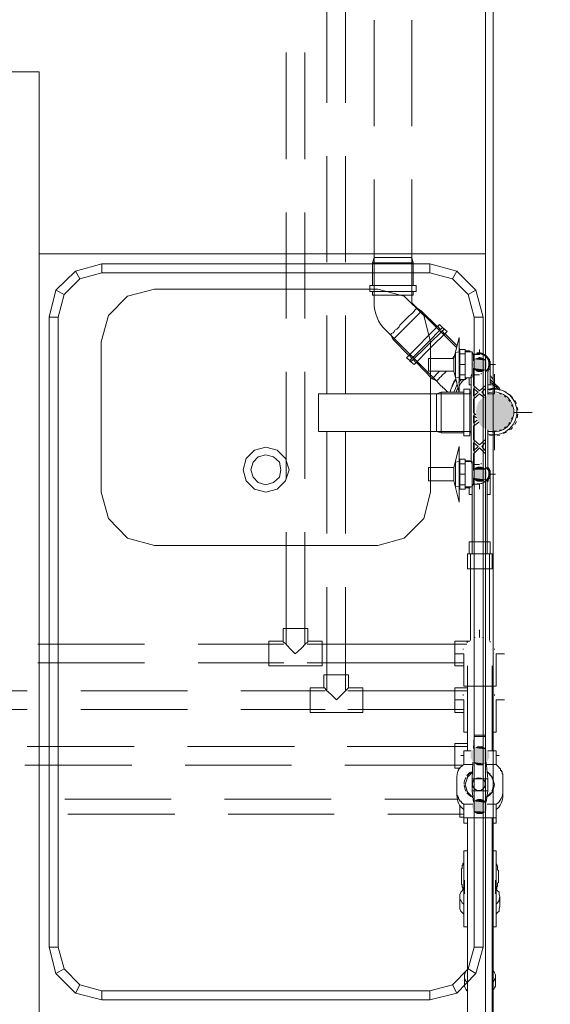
# Model space of a CAD drawing. Header units: millimetres. Extents: x 352 to 350573, y -22 to 37733.
# Tile 133 of 214: x 98326 to 99728, y 15594 to 18199. Entities that reach past the tile are written whole.
import ezdxf

# ---------------------------------------------------------------- set-up
doc = ezdxf.new("R2010")
doc.units = ezdxf.units.MM
for name, color, linetype, true_color in [('PDF$_83$-$Floor$Plan$-$В_Этаж$02_Сводный$A-DETL-MBND', 7, 'Continuous', 0xdd3700), ('PDF$_83$-$Floor$Plan$-$В_Этаж$02_Сводный$P-PIPE-CNTR', 150, 'Continuous', 0x007fff), ('PDF$_83$new_ifc_RVT-1-В_Этаж$02_Сводный$A-WALL', 7, 'Continuous', 0xdcdcdc), ('PDF$_83$new_ifc_RVT-1-В_Этаж$02_Сводный$I-FURN', 7, 'Continuous', 0xbababa)]:
    doc.layers.add(name, color=color, linetype=linetype, true_color=true_color)
doc.layers.add('PDF$_83$-$Floor$Plan$-$В_Этаж$02_Сводный$M-EQPM', color=2, linetype='Continuous')
doc.layers.add('PDF$_83$-$Floor$Plan$-$В_Этаж$02_Сводный$P-PIPE', color=3, linetype='Continuous')

msp = doc.modelspace()

# ---------------------------------------------------------------- linework, layer by layer
at = {"layer": 'PDF$_83$-$Floor$Plan$-$В_Этаж$02_Сводный$A-DETL-MBND', "color": 5, "lineweight": 0}
for points in [[(99137.1, 18261.7), (99137.1, 17979.3)], [(99186.8, 17979.3), (99186.8, 18261.7)], [(99137.1, 17838), (99137.1, 17557.5)], [(99186.8, 17557.5), (99186.8, 17838)], [(99137.1, 17416.3), (99137.1, 17209.4)], [(99186.8, 17209.4), (99186.8, 17416.3)], [(99137.1, 17110), (99137.1, 16839.5)], [(99186.8, 16839.5), (99186.8, 17110)], [(99137.1, 16698.2), (99137.1, 16425.7)], [(99186.8, 16425.7), (99186.8, 16698.2)], [(98345.4, 16423.7), (98063, 16423.7)], [(98769.1, 16423.7), (98486.7, 16423.7)], [(99133.1, 16423.7), (98910.3, 16423.7)], [(99194.8, 16431.7), (99192.8, 16429.7), (99188.8, 16425.7), (99176.9, 16413.8), (99163, 16399.9), (99149, 16413.8), (99135.1, 16425.7), (99133.1, 16429.7), (99131.1, 16431.7), (99129.2, 16431.7)], [(99507.1, 16423.7), (99192.8, 16423.7)], [(99509.1, 16431.7), (99475.3, 16431.7), (99475.3, 16399.9), (99475.3, 16366), (99499.1, 16366)], [(98063, 16374), (98345.4, 16374)], [(98486.7, 16374), (98769.1, 16374)], [(98910.3, 16374), (99133.1, 16374)], [(99192.8, 16374), (99499.1, 16374)]]:
    msp.add_lwpolyline(points, dxfattribs=at)
at = {"layer": 'PDF$_83$-$Floor$Plan$-$В_Этаж$02_Сводный$A-DETL-MBND', "lineweight": 0}
for points in [[(99262.4, 18198.1), (99262.4, 17917.6)], [(99361.9, 17917.6), (99361.9, 18198.1)], [(99262.4, 17776.4), (99262.4, 17569.5), (99264.4, 17569.5), (99262.4, 17569.5)], [(99353.9, 17569.5), (99357.9, 17569.5), (99359.9, 17569.5), (99361.9, 17569.5), (99361.9, 17776.4)], [(99264.4, 17569.5), (99266.4, 17569.5), (99270.4, 17569.5)], [(99266.4, 17569.5), (99270.4, 17569.5), (99274.4, 17569.5), (99280.3, 17569.5), (99284.3, 17569.5), (99294.3, 17569.5)], [(99280.3, 17569.5), (99274.4, 17569.5)], [(99284.3, 17569.5), (99294.3, 17569.5), (99298.2, 17569.5), (99326.1, 17569.5), (99332, 17569.5), (99340, 17569.5)], [(99326.1, 17569.5), (99298.2, 17569.5)], [(99332, 17569.5), (99340, 17569.5), (99344, 17569.5), (99349.9, 17569.5), (99353.9, 17569.5), (99357.9, 17569.5)], [(99349.9, 17569.5), (99344, 17569.5)], [(99361.9, 17569.5), (99359.9, 17569.5)], [(99365.9, 17495.9), (99365.9, 17555.6), (99361.9, 17569.5), (99361.9, 17450.1), (99363.9, 17448.1), (99375.8, 17436.2)], [(99258.4, 17555.6), (99365.9, 17555.6)], [(99258.4, 17480), (99258.4, 17470), (99365.9, 17470), (99365.9, 17480)], [(99312.2, 17352.7), (99387.7, 17428.3)], [(99363.9, 17422.3), (99367.9, 17428.3), (99363.9, 17422.3), (99359.9, 17420.3)], [(99369.8, 17430.2), (99373.8, 17434.2), (99369.8, 17430.2), (99367.9, 17428.3)], [(99373.8, 17434.2), (99373.8, 17434.2)], [(99479.2, 17332.8), (99375.8, 17436.2), (99375.8, 17434.2), (99375.8, 17436.2), (99387.7, 17428.3), (99429.5, 17386.5)], [(99330.1, 17390.5), (99340, 17400.4), (99349.9, 17410.3), (99330.1, 17390.5), (99328.1, 17386.5)], [(99353.9, 17414.3), (99359.9, 17420.3), (99353.9, 17414.3), (99349.9, 17410.3)], [(99314.1, 17372.6), (99318.1, 17378.5), (99314.1, 17372.6), (99312.2, 17370.6)], [(99322.1, 17380.5), (99328.1, 17386.5), (99322.1, 17380.5), (99318.1, 17378.5)], [(99437.5, 17378.5), (99431.5, 17386.5)], [(99447.4, 17368.6), (99441.4, 17376.5)], [(99308.2, 17368.6), (99312.2, 17370.6), (99308.2, 17368.6), (99306.2, 17366.6)], [(99457.4, 17213.4), (99455.4, 17215.4), (99453.4, 17215.4), (99453.4, 17217.4), (99451.4, 17219.4), (99449.4, 17221.4), (99447.4, 17223.4), (99445.4, 17225.4), (99443.4, 17225.4), (99443.4, 17227.3), (99441.4, 17229.3), (99439.5, 17229.3), (99427.5, 17243.3), (99306.2, 17364.6), (99306.2, 17366.6), (99306.2, 17364.6)], [(99481.2, 17336.8), (99449.4, 17368.6)], [(99489.2, 17326.8), (99487.2, 17330.8)], [(99487.2, 17324.8), (99489.2, 17322.8), (99487.2, 17322.8)], [(99355.9, 17310.9), (99361.9, 17302.9)], [(99365.9, 17300.9), (99371.8, 17293)], [(99473.3, 17308.9), (99469.3, 17302.9)], [(99373.8, 17293), (99415.6, 17249.2), (99427.5, 17243.3), (99429.5, 17245.2), (99433.5, 17249.2)], [(99435.5, 17269.1), (99415.6, 17249.2)], [(99427.5, 17243.3), (99429.5, 17245.2), (99433.5, 17249.2), (99435.5, 17251.2)], [(99429.5, 17245.2), (99429.5, 17245.2)], [(99439.5, 17255.2), (99435.5, 17251.2), (99439.5, 17255.2), (99443.4, 17259.2), (99449.4, 17265.1), (99453.4, 17269.1)], [(99443.4, 17259.2), (99449.4, 17265.1)], [(99453.4, 17269.1), (99453.4, 17269.1)], [(99453.4, 17269.1), (99453.4, 17269.1)], [(99576.7, 17221.4), (99566.8, 17219.4)], [(99590.6, 17221.4), (99568.8, 17241.3)], [(99594.6, 17219.4), (99586.7, 17221.4)], [(99612.5, 17213.4), (99604.6, 17217.4)], [(99628.4, 17199.5), (99620.5, 17207.5)], [(99638.4, 17183.6), (99634.4, 17191.5)], [(99642.4, 17165.7), (99640.4, 17173.6)], [(99640.4, 17145.8), (99642.4, 17155.7)], [(99620.5, 17114), (99624.5, 17116), (99628.4, 17119.9)], [(99634.4, 17127.9), (99638.4, 17135.8)], [(99566.8, 17100), (99576.7, 17098.1)], [(99586.7, 17098.1), (99594.6, 17100)], [(99604.6, 17104), (99612.5, 17108)]]:
    msp.add_lwpolyline(points, dxfattribs=at)
at = {"layer": 'PDF$_83$-$Floor$Plan$-$В_Этаж$02_Сводный$A-DETL-MBND', "color": 1, "lineweight": 0}
for points in [[(99029.7, 18112.5), (99029.7, 17830.1)], [(99079.4, 17830.1), (99079.4, 18112.5)], [(99029.7, 17688.8), (99029.7, 17408.4)], [(99079.4, 17408.4), (99079.4, 17688.8)], [(99029.7, 17267.1), (99029.7, 16984.7)], [(99079.4, 16984.7), (99079.4, 17267.1)], [(99029.7, 16843.4), (99029.7, 16549)], [(99079.4, 16549), (99079.4, 16843.4)], [(98655.7, 16547.1), (98373.3, 16547.1)], [(99023.7, 16547.1), (98797, 16547.1)], [(99087.4, 16555), (99087.4, 16553), (99085.4, 16551), (99081.4, 16549), (99069.5, 16535.1), (99053.6, 16521.2), (99039.6, 16535.1), (99027.7, 16549), (99023.7, 16551), (99021.7, 16553), (99021.7, 16555)], [(99507.1, 16547.1), (99085.4, 16547.1)], [(99515, 16555), (99475.3, 16555), (99475.3, 16521.2), (99475.3, 16489.4), (99499.1, 16489.4)], [(98373.3, 16497.3), (98655.7, 16497.3)], [(98797, 16497.3), (99023.7, 16497.3)], [(99085.4, 16497.3), (99499.1, 16497.3)]]:
    msp.add_lwpolyline(points, dxfattribs=at)
at = {"layer": 'PDF$_83$-$Floor$Plan$-$В_Этаж$02_Сводный$A-DETL-MBND', "lineweight": 0}
msp.add_lwpolyline([(99353.9, 17310.9), (99312.2, 17352.7), (99306.2, 17364.6), (99292.3, 17378.5, -0.205258), (99262.4, 17450.1), (99262.4, 17569.5), (99258.4, 17555.6), (99258.4, 17495.9)], format="xyb", dxfattribs=at)
for points in [[(99373.8, 17495.9), (99250.5, 17495.9), (99250.5, 17480), (99373.8, 17480)], [(99435.5, 17392.4), (99348, 17304.9), (99359.9, 17295), (99447.4, 17380.5)], [(99355.9, 17297), (99367.9, 17287), (99411.6, 17330.8), (99455.4, 17374.5), (99443.4, 17384.5), (99399.7, 17340.7)], [(99463.3, 17213.4), (99465.3, 17221.4), (99469.3, 17229.3), (99473.3, 17239.3), (99477.3, 17245.2), (99473.3, 17239.3), (99469.3, 17229.3), (99465.3, 17221.4)], [(99467.3, 17227.3), (99469.3, 17233.3), (99473.3, 17241.3), (99477.3, 17247.2), (99473.3, 17241.3), (99469.3, 17233.3)], [(99485.2, 17239.3), (99493.2, 17247.2)], [(99487.2, 17229.3), (99491.2, 17237.3), (99497.1, 17243.3), (99501.1, 17247.2), (99497.1, 17243.3), (99491.2, 17237.3)], [(99503.1, 17247.2), (99507.1, 17251.2)], [(99568.8, 17247.2), (99592.6, 17225.4)], [(99570.7, 17257.2), (99572.7, 17253.2), (99576.7, 17247.2), (99576.7, 17241.3), (99576.7, 17247.2), (99572.7, 17253.2)], [(99473.3, 17213.4), (99477.3, 17223.4), (99481.2, 17233.3), (99477.3, 17223.4)], [(99479.2, 17213.4), (99481.2, 17219.4), (99483.2, 17223.4), (99481.2, 17219.4)], [(99562.8, 17221.4), (99572.7, 17223.4), (99576.7, 17223.4), (99572.7, 17223.4), (99578.7, 17223.4), (99582.7, 17223.4), (99588.6, 17221.4), (99584.7, 17221.4), (99588.6, 17221.4), (99582.7, 17223.4), (99578.7, 17223.4), (99572.7, 17223.4)], [(99564.8, 17233.3), (99572.7, 17233.3), (99578.7, 17231.3), (99586.7, 17229.3), (99592.6, 17225.4), (99596.6, 17219.4), (99592.6, 17225.4), (99586.7, 17229.3), (99578.7, 17231.3), (99572.7, 17233.3)]]:
    msp.add_lwpolyline(points, close=True, dxfattribs=at)
at = {"layer": 'PDF$_83$-$Floor$Plan$-$В_Этаж$02_Сводный$A-DETL-MBND', "color": 1, "lineweight": 0}
msp.add_lwpolyline([(99085.4, 16489.4), (99125.2, 16489.4), (99125.2, 16555), (99087.4, 16555), (99087.4, 16588.8), (99021.7, 16588.8), (99021.7, 16555), (98983.9, 16555), (98983.9, 16489.4), (99023.7, 16489.4)], close=True, dxfattribs=at)
at = {"layer": 'PDF$_83$-$Floor$Plan$-$В_Этаж$02_Сводный$A-DETL-MBND', "color": 5, "lineweight": 0}
msp.add_lwpolyline([(99192.8, 16366), (99232.6, 16366), (99232.6, 16431.7), (99194.8, 16431.7), (99194.8, 16465.5), (99129.2, 16465.5), (99129.2, 16431.7), (99093.3, 16431.7), (99093.3, 16366), (99133.1, 16366)], close=True, dxfattribs=at)
at = {"layer": 'PDF$_83$-$Floor$Plan$-$В_Этаж$02_Сводный$A-DETL-MBND', "color": 150, "lineweight": 0, "true_color": 0x007fff}
for points in [[(99509.1, 16284.5), (99475.3, 16284.5), (99475.3, 16252.7), (99475.3, 16218.8), (99489.2, 16218.8)], [(98627.9, 16276.5), (98345.4, 16276.5)], [(99051.6, 16276.5), (98769.1, 16276.5)], [(99509.1, 16276.5), (99190.8, 16276.5)], [(98339.5, 16226.8), (98621.9, 16226.8)], [(98763.1, 16226.8), (99043.6, 16226.8)], [(99184.8, 16226.8), (99497.1, 16226.8)]]:
    msp.add_lwpolyline(points, dxfattribs=at)
at = {"layer": 'PDF$_83$-$Floor$Plan$-$В_Этаж$02_Сводный$A-DETL-MBND', "color": 220, "lineweight": 0, "true_color": 0xff00bf}
for points in [[(98725.4, 16137.3), (98444.9, 16137.3)], [(99149, 16137.3), (98866.6, 16137.3)], [(99481.2, 16137.3), (99290.3, 16137.3)], [(99489.2, 16121.4), (99489.2, 16117.4), (99489.2, 16089.5), (99499.1, 16089.5)], [(98452.8, 16097.5), (98735.3, 16097.5)], [(98876.5, 16097.5), (99157, 16097.5)], [(99298.2, 16097.5), (99499.1, 16097.5)]]:
    msp.add_lwpolyline(points, dxfattribs=at)
at = {"layer": 'PDF$_83$-$Floor$Plan$-$В_Этаж$02_Сводный$M-EQPM', "lineweight": 0}
for points in [[(99503.1, 17287), (99489.2, 17287), (99489.2, 17314.9), (99489.2, 17326.8), (99503.1, 17326.8), (99503.1, 17314.9), (99503.1, 17287), (99503.1, 17259.2), (99503.1, 17247.2), (99489.2, 17247.2), (99489.2, 17259.2), (99489.2, 17287)], [(99489.2, 17320.8), (99487.2, 17320.8), (99477.3, 17318.8), (99477.3, 17253.2), (99487.2, 17251.2), (99489.2, 17251.2)], [(99487.2, 17320.8), (99487.2, 17251.2)], [(99489.2, 17314.9), (99503.1, 17314.9)], [(99540.9, 17312.9), (99525, 17312.9), (99521, 17320.8), (99503.1, 17320.8)], [(99521, 17320.8), (99521, 17253.2), (99519, 17253.2), (99519, 17030.4), (99503.1, 17030.4)], [(99525, 17312.9), (99525, 17297)], [(99562.8, 17207.5), (99562.8, 17275.1), (99556.8, 17267.1), (99556.8, 17231.3), (99540.9, 17217.4), (99525, 17231.3), (99525, 17261.2), (99525, 17277.1)], [(99503.1, 17259.2), (99489.2, 17259.2)], [(99503.1, 17251.2), (99519, 17251.2)], [(99525, 17261.2), (99525, 17261.2)], [(99525, 17259.2), (99540.9, 17259.2)], [(99531, 17153.7), (99525, 17159.7), (99525, 17195.5), (99540.9, 17209.4), (99552.8, 17199.5)], [(99534.9, 17139.8), (99525, 17131.9), (99525, 17151.8), (99533, 17145.8)], [(99556.8, 17116), (99556.8, 17088.1), (99540.9, 17074.2), (99525, 17088.1), (99525, 17123.9), (99538.9, 17133.9)], [(99540.9, 17022.5), (99525, 17022.5), (99525, 17050.3), (99540.9, 17066.2), (99556.8, 17050.3), (99556.8, 17016.5), (99562.8, 17008.5), (99562.8, 17114)], [(99503.1, 16996.6), (99489.2, 16996.6), (99489.2, 17024.5), (99489.2, 17036.4), (99503.1, 17036.4), (99503.1, 17024.5), (99503.1, 16996.6), (99503.1, 16968.8), (99503.1, 16956.8), (99489.2, 16956.8), (99489.2, 16968.8), (99489.2, 16996.6)], [(99489.2, 17030.4), (99487.2, 17030.4), (99477.3, 17028.4), (99477.3, 16964.8), (99487.2, 16962.8), (99489.2, 16962.8)], [(99487.2, 17030.4), (99487.2, 16962.8)], [(99489.2, 17024.5), (99503.1, 17024.5)], [(99519, 17030.4), (99521, 17030.4), (99521, 16962.8)], [(99525, 17022.5), (99525, 17006.5)], [(99525, 17022.5), (99525, 17022.5)], [(99525, 16986.7), (99525, 16970.7)], [(99503.1, 16968.8), (99489.2, 16968.8)], [(99503.1, 16962.8), (99521, 16962.8), (99525, 16970.7), (99540.9, 16970.7)]]:
    msp.add_lwpolyline(points, dxfattribs=at)
for points in [[(99525, 17203.5), (99525, 17223.4), (99536.9, 17213.4)], [(99556.8, 17203.5), (99546.9, 17213.4), (99556.8, 17223.4)], [(99525, 17080.1), (99536.9, 17070.2), (99525, 17058.3)], [(99556.8, 17058.3), (99546.9, 17070.2), (99556.8, 17080.1)]]:
    msp.add_lwpolyline(points, close=True, dxfattribs=at)
for centre, radius, start, end in [((99539, 17288.7), 26.8, 73.3222, 76.6738), ((99539, 17288.7), 26.9, 43.325, 46.675), ((99539, 17288.7), 26.9, 13.7275, 17.0672), ((99539, 17288.7), 26.8, 325.7386, 331.9964), ((99539, 17288.7), 26.9, 337.7032, 341.1525), ((99539, 17288.7), 26.9, 344.9988, 350.3591), ((98736.5, 17566.8), 841.2, 338.2741, 338.8737), ((99539, 17288.7), 26.9, 282.2172, 284.2608), ((99539, 17288.7), 26.9, 283.7937, 285.3097), ((99539, 17288.7), 26.9, 292.3961, 294.438), ((98736.5, 16720.2), 841.2, 21.1263, 21.7259), ((99539, 16998.3), 26.9, 75.7392, 77.7828), ((99539, 16998.3), 26.9, 74.6903, 76.2063), ((99539, 16998.3), 26.9, 65.562, 67.6039), ((99539, 16998.3), 26.8, 28.0036, 34.2614), ((99539, 16998.3), 26.8, 343.3222, 346.6738), ((99539, 16998.3), 26.9, 12.2011, 15.001), ((99539, 16998.3), 26.8, 283.3262, 286.6778), ((99539, 16998.3), 26.9, 313.325, 316.675)]:
    msp.add_arc(centre, radius, start, end, dxfattribs=at)
at = {"layer": 'PDF$_83$-$Floor$Plan$-$В_Этаж$02_Сводный$P-PIPE', "color": 220, "lineweight": 0, "true_color": 0xff00bf}
for points in [[(99487.2, 17320.8), (99487.2, 17358.6), (99473.3, 17302.9), (99405.6, 17302.9), (99405.6, 17269.1), (99473.3, 17269.1), (99487.2, 17213.4), (99487.2, 17253.2)], [(99489.2, 17322.8), (99487.2, 17322.8)], [(99515, 17322.8), (99515, 17320.8), (99515, 17322.8), (99503.1, 17322.8)], [(99473.3, 17269.1), (99473.3, 17302.9)], [(99525, 17312.9), (99523, 17314.9)], [(99564.8, 17233.3), (99568.8, 17233.3), (99568.8, 17287), (99568.8, 17289), (99568.8, 17291), (99568.8, 17293), (99568.8, 17295), (99566.8, 17297), (99566.8, 17299), (99566.8, 17300.9), (99564.8, 17300.9), (99564.8, 17302.9), (99562.8, 17304.9), (99560.8, 17306.9), (99558.8, 17308.9), (99556.8, 17308.9), (99556.8, 17310.9), (99554.8, 17310.9), (99552.8, 17312.9), (99550.9, 17312.9), (99548.9, 17312.9), (99546.9, 17314.9), (99544.9, 17314.9), (99542.9, 17314.9), (99540.9, 17314.9), (99538.9, 17314.9), (99536.9, 17314.9), (99534.9, 17314.9), (99534.9, 17312.9), (99533, 17312.9)], [(99564.8, 17269.1), (99564.8, 17271.1)], [(99566.8, 17273.1), (99568.8, 17279.1)], [(99568.8, 17281.1), (99568.8, 17287)], [(99487.2, 17251.2), (99489.2, 17251.2)], [(99503.1, 17251.2), (99515, 17251.2)], [(99513.1, 17251.2), (99513.1, 17233.3), (99519, 17233.3)], [(99515, 17251.2), (99515, 17251.2)], [(99515, 17251.2), (99515, 17251.2)], [(99521, 16964.8), (99521, 16785.8)], [(99560.8, 16785.8), (99560.8, 16978.7)], [(99568.8, 16785.8), (99568.8, 16817.6), (99513.1, 16817.6), (99513.1, 16785.8)], [(99517, 16783.8), (99517, 16557)], [(99566.8, 16557), (99566.8, 16783.8)], [(99509.1, 16073.6), (99509.1, 16051.8)], [(99574.7, 16051.8), (99574.7, 16073.6)], [(99509.1, 16051.8), (99509.1, 16051.8)], [(99574.7, 16051.8), (99574.7, 16051.8)], [(99509.1, 16012), (99509.1, 16000)], [(99509.1, 16012), (99509.1, 16012)], [(99574.7, 16000), (99574.7, 16012)], [(99574.7, 16012), (99574.7, 16012)], [(99499.1, 15968.2), (99497.1, 15966.2), (99497.1, 15964.2), (99497.1, 15962.2), (99495.2, 15962.2), (99495.2, 15960.2), (99495.2, 15958.3), (99495.2, 15956.3), (99495.2, 15954.3), (99493.2, 15952.3), (99493.2, 15950.3), (99493.2, 15948.3), (99493.2, 15918.5), (99493.2, 15916.5), (99493.2, 15914.5), (99493.2, 15912.5), (99495.2, 15910.5), (99495.2, 15908.5), (99495.2, 15906.5), (99495.2, 15904.6), (99497.1, 15902.6), (99497.1, 15900.6), (99497.1, 15898.6), (99499.1, 15898.6)], [(99584.7, 15898.6), (99586.7, 15900.6), (99586.7, 15902.6), (99586.7, 15904.6), (99588.6, 15906.5), (99588.6, 15908.5), (99588.6, 15910.5), (99588.6, 15912.5), (99588.6, 15914.5), (99590.6, 15916.5), (99590.6, 15918.5), (99590.6, 15948.3), (99588.6, 15950.3), (99588.6, 15952.3), (99588.6, 15954.3), (99588.6, 15956.3), (99588.6, 15958.3), (99588.6, 15960.2), (99586.7, 15960.2), (99586.7, 15962.2), (99586.7, 15964.2), (99584.7, 15966.2), (99584.7, 15968.2)]]:
    msp.add_lwpolyline(points, dxfattribs=at)
for points in [[(99561.9, 17271.1, 0.622317), (99539, 17317.6, 0.071332), (99530.9, 17316.4)], [(99560.8, 17273.1, 0.610772), (99539, 17315.6, 0.037407), (99535, 17315.3)]]:
    msp.add_lwpolyline(points, format="xyb", dxfattribs=at)
at = {"layer": 'PDF$_83$-$Floor$Plan$-$В_Этаж$02_Сводный$P-PIPE', "lineweight": 0}
msp.add_lwpolyline([(99550.9, 17269.1), (99533, 17269.1), (99550.9, 17269.1)], dxfattribs=at)
msp.add_lwpolyline([(99550.9, 17269.1), (99533, 17269.1), (99550.9, 17269.1)], dxfattribs=at)
at = {"layer": 'PDF$_83$-$Floor$Plan$-$В_Этаж$02_Сводный$P-PIPE', "color": 22, "lineweight": 0, "true_color": 0xdd3700}
msp.add_lwpolyline([(99499.1, 17221.4), (99499.1, 17098.1), (99515, 17098.1), (99515, 17221.4)], close=True, dxfattribs=at)
for points in [[(99561.7, 17103.2, 0.500447), (99639.5, 17161.4, 0.500447), (99561.7, 17219.6)], [(99561.7, 17111.5, 0.514493), (99631.5, 17161.4, 0.514493), (99561.7, 17211.3)]]:
    msp.add_lwpolyline(points, format="xyb", dxfattribs=at)
for points in [[(99427.5, 17191.5), (99427.5, 17199.5), (99427.5, 17201.5), (99427.5, 17207.5), (99427.5, 17209.4), (99115.2, 17209.4), (99115.2, 17110), (99427.5, 17110), (99427.5, 17112), (99427.5, 17114), (99427.5, 17117.9)], [(99499.1, 17213.4), (99439.5, 17213.4), (99427.5, 17209.4), (99519, 17209.4)], [(99427.5, 17209.4), (99427.5, 17207.5), (99427.5, 17201.5)], [(99427.5, 17207.5), (99427.5, 17207.5)], [(99427.5, 17121.9), (99427.5, 17127.9), (99427.5, 17131.9), (99427.5, 17141.8), (99427.5, 17145.8), (99427.5, 17173.6), (99427.5, 17179.6), (99427.5, 17187.6), (99427.5, 17191.5), (99427.5, 17199.5)], [(99439.5, 17106), (99439.5, 17213.4)], [(99519, 17213.4), (99515, 17213.4)], [(99580.7, 17209.4), (99578.7, 17209.4), (99576.7, 17209.4), (99574.7, 17209.4), (99572.7, 17209.4), (99570.7, 17209.4), (99568.8, 17209.4), (99566.8, 17209.4), (99564.8, 17209.4), (99562.8, 17209.4)], [(99427.5, 17187.6), (99427.5, 17179.6)], [(99427.5, 17173.6), (99427.5, 17159.7), (99427.5, 17145.8)], [(99427.5, 17141.8), (99427.5, 17131.9)], [(99427.5, 17114), (99427.5, 17117.9), (99427.5, 17121.9), (99427.5, 17127.9)], [(99427.5, 17112), (99427.5, 17110)], [(99519, 17110), (99427.5, 17110), (99439.5, 17106), (99499.1, 17106)], [(99515, 17106), (99519, 17106)], [(99562.8, 17110), (99564.8, 17110), (99566.8, 17110), (99568.8, 17110), (99570.7, 17110), (99572.7, 17110), (99574.7, 17110), (99576.7, 17110), (99578.7, 17110), (99580.7, 17110)]]:
    msp.add_lwpolyline(points, dxfattribs=at)
at = {"layer": 'PDF$_83$-$Floor$Plan$-$В_Этаж$02_Сводный$P-PIPE', "color": 150, "lineweight": 0, "true_color": 0x007fff}
for points in [[(99487.2, 17030.4), (99487.2, 17070.2), (99473.3, 17014.5), (99405.6, 17014.5), (99405.6, 16978.7), (99473.3, 16978.7), (99487.2, 16923), (99487.2, 16962.8)], [(99473.3, 16978.7), (99473.3, 17014.5)], [(99489.2, 17032.4), (99487.2, 17032.4)], [(99515, 17032.4), (99515, 17030.4), (99515, 17032.4), (99503.1, 17032.4)], [(99560.8, 16942.9), (99568.8, 16942.9), (99568.8, 16996.6), (99568.8, 16998.6), (99568.8, 17000.6), (99568.8, 17002.6), (99568.8, 17004.6), (99568.8, 17006.5), (99566.8, 17006.5), (99566.8, 17008.5), (99566.8, 17010.5), (99564.8, 17010.5), (99564.8, 17012.5), (99564.8, 17014.5)], [(99568.8, 16988.6), (99566.8, 16984.7)], [(99568.8, 16996.6), (99568.8, 16990.6)], [(99487.2, 16960.8), (99489.2, 16960.8)], [(99503.1, 16960.8), (99515, 16960.8), (99515, 16962.8), (99515, 16960.8)], [(99513.1, 16962.8), (99513.1, 16942.9), (99521, 16942.9)], [(99523, 16968.8), (99525, 16970.7)], [(99564.8, 16982.7), (99562.8, 16976.7)], [(99493.2, 15948.3), (99493.2, 15950.3), (99493.2, 15952.3), (99495.2, 15954.3), (99495.2, 15956.3), (99495.2, 15958.3), (99495.2, 15960.2), (99495.2, 15962.2), (99497.1, 15962.2), (99497.1, 15964.2), (99497.1, 15966.2), (99499.1, 15968.2)], [(99584.7, 15968.2), (99584.7, 15966.2), (99586.7, 15964.2), (99586.7, 15962.2), (99586.7, 15960.2), (99588.6, 15960.2), (99588.6, 15958.3), (99588.6, 15956.3), (99588.6, 15954.3), (99588.6, 15952.3), (99588.6, 15950.3), (99590.6, 15948.3)], [(99499.1, 15898.6), (99497.1, 15898.6), (99497.1, 15900.6), (99497.1, 15902.6), (99495.2, 15904.6), (99495.2, 15906.5), (99495.2, 15908.5), (99495.2, 15910.5), (99493.2, 15912.5), (99493.2, 15914.5), (99493.2, 15916.5), (99493.2, 15918.5)], [(99590.6, 15918.5), (99590.6, 15916.5), (99588.6, 15914.5), (99588.6, 15912.5), (99588.6, 15910.5), (99588.6, 15908.5), (99588.6, 15906.5), (99586.7, 15904.6), (99586.7, 15902.6), (99586.7, 15900.6), (99584.7, 15898.6)], [(99509.1, 15769.3), (99509.1, 15602.2)], [(99509.1, 15769.3), (99509.1, 15769.3)], [(99574.7, 15602.2), (99574.7, 15769.3)], [(99574.7, 15769.3), (99574.7, 15769.3)], [(99507.1, 15683.8), (99505.1, 15681.8), (99503.1, 15677.8), (99501.1, 15671.8), (99501.1, 15667.8), (99501.1, 15646), (99501.1, 15642), (99503.1, 15638), (99505.1, 15634), (99507.1, 15630)], [(99509.1, 15705.6), (99509.1, 15673.8)], [(99574.7, 15673.8), (99574.7, 15705.6)], [(99574.7, 15630), (99578.7, 15634), (99580.7, 15638), (99582.7, 15642), (99582.7, 15646), (99582.7, 15667.8), (99582.7, 15671.8), (99580.7, 15677.8), (99578.7, 15681.8), (99574.7, 15683.8)], [(99501.1, 15667.8), (99501.1, 15663.9), (99503.1, 15659.9), (99505.1, 15655.9), (99509.1, 15651.9)], [(99574.7, 15651.9), (99578.7, 15655.9), (99580.7, 15659.9), (99582.7, 15663.9), (99582.7, 15667.8)], [(99509.1, 15602.2), (99509.1, 15602.2)], [(99574.7, 15602.2), (99574.7, 15602.2)]]:
    msp.add_lwpolyline(points, dxfattribs=at)
msp.add_lwpolyline([(99535, 16971.7, 0.037407), (99539, 16971.4, 0.610772), (99560.8, 17013.9)], format="xyb", dxfattribs=at)
at = {"layer": 'PDF$_83$-$Floor$Plan$-$В_Этаж$02_Сводный$P-PIPE', "color": 220, "lineweight": 0, "true_color": 0xff00bf}
msp.add_lwpolyline([(99574.7, 16785.8), (99509.1, 16785.8), (99509.1, 16746), (99574.7, 16746)], close=True, dxfattribs=at)
at = {"layer": 'PDF$_83$-$Floor$Plan$-$В_Этаж$02_Сводный$P-PIPE', "color": 1, "lineweight": 0}
for points in [[(99510, 16554.3, 0.02009), (99507.6, 16551.8, -0.02009)], [(99570.1, 16552.2, 0.014621), (99568.4, 16554, -0.014621)], [(99498, 16534.9, 0.011767), (99497.5, 16532.9, -0.011767)], [(99580.6, 16532.9, 0.011767), (99580.1, 16534.9, -0.011767)], [(99516.7, 16208.5, 0.090608), (99506.9, 16198.5, -0.090608)], [(99571.1, 16198.5, 0.090608), (99561.3, 16208.5, -0.090608)], [(99504.4, 16194.1, 0.116871), (99500.2, 16176.7, -0.116871)], [(99539, 16193.6, 1), (99539, 16159.8, 1)], [(99577.8, 16176.7, 0.116871), (99573.7, 16194.1, -0.116871)], [(99500.3, 16174.4, 0.108182), (99504.8, 16158.5, -0.108182)], [(99507.7, 16153.9, 0.091477), (99517.9, 16144.2, -0.091477)], [(99573.2, 16158.5, 0.108182), (99577.7, 16174.4, -0.108182)]]:
    msp.add_lwpolyline(points, format="xyb", close=True, dxfattribs=at)
for points in [[(99499.1, 16521.2), (99499.1, 16435.7), (99540.9, 16435.7), (99584.7, 16435.7), (99584.7, 16521.2)], [(99509.1, 16489.4), (99509.1, 16264.6)], [(99574.7, 16264.6), (99574.7, 16489.4)], [(99525, 16270.6), (99527, 16302.4), (99556.8, 16302.4), (99556.8, 16306.4), (99527, 16306.4), (99527, 16302.4)], [(99556.8, 16270.6), (99556.8, 16302.4)], [(99519, 16264.6), (99499.1, 16264.6), (99499.1, 16228.8), (99523, 16228.8)], [(99523, 16234.8), (99521, 16191)], [(99562.8, 16191), (99558.8, 16234.8)], [(99560.8, 16228.8), (99584.7, 16228.8)], [(99523, 16208.9), (99509.1, 16195), (99503.1, 16175.1), (99509.1, 16155.2), (99523, 16141.3)], [(99515, 16202.9), (99521, 16208.9)], [(99558.8, 16141.3), (99574.7, 16155.2), (99580.7, 16175.1), (99574.7, 16195), (99560.8, 16208.9), (99568.8, 16202.9)], [(99509.1, 16157.2), (99507.1, 16159.2), (99507.1, 16161.2), (99503.1, 16175.1), (99507.1, 16189)], [(99507.1, 16191), (99509.1, 16193)], [(99507.1, 16191), (99507.1, 16191)], [(99509.1, 16195), (99513.1, 16200.9)], [(99568.8, 16200.9), (99574.7, 16195)], [(99574.7, 16193), (99576.7, 16191)], [(99576.7, 16189), (99580.7, 16175.1), (99576.7, 16161.2), (99576.7, 16159.2), (99574.7, 16157.2)], [(99576.7, 16191), (99576.7, 16191)], [(99513.1, 16149.2), (99509.1, 16155.2)], [(99521, 16159.2), (99525, 16129.3)], [(99558.8, 16129.3), (99562.8, 16159.2)], [(99574.7, 16155.2), (99568.8, 16149.2)], [(99523, 16143.3), (99515, 16147.2)], [(99523, 16123.4), (99499.1, 16123.4)], [(99509.1, 16087.6), (99509.1, 15106.9)], [(99574.7, 15106.9), (99574.7, 16087.6)]]:
    msp.add_lwpolyline(points, dxfattribs=at)
at = {"layer": 'PDF$_83$-$Floor$Plan$-$В_Этаж$02_Сводный$P-PIPE', "color": 5, "lineweight": 0}
for points in [[(99498, 16413.5, 0.011767), (99497.5, 16411.6, -0.011767)], [(99580.6, 16411.6, 0.011767), (99580.1, 16413.5, -0.011767)], [(99500.9, 16171.7, 0.010811), (99500.6, 16170.1, -0.010811)], [(99577.4, 16170.1, 0.010811), (99577.2, 16171.7, -0.010811)]]:
    msp.add_lwpolyline(points, format="xyb", close=True, dxfattribs=at)
for points in [[(99499.1, 16399.9), (99499.1, 16314.3), (99509.1, 16314.3)], [(99574.7, 16314.3), (99584.7, 16314.3), (99584.7, 16399.9)], [(99481.2, 16179.1), (99481.2, 16181)], [(99602.6, 16181), (99602.6, 16179.1)], [(99505.1, 16169.1), (99505.1, 16171.1)], [(99505.1, 16167.1), (99505.1, 16167.1)], [(99578.7, 16171.1), (99578.7, 16169.1)], [(99578.7, 16167.1), (99578.7, 16167.1)], [(99499.1, 16087.6), (99499.1, 16073.6), (99509.1, 16073.6)], [(99574.7, 16073.6), (99584.7, 16073.6), (99584.7, 16087.6)], [(99509.1, 16000), (99499.1, 16000), (99499.1, 15799.1), (99509.1, 15799.1)], [(99574.7, 15799.1), (99584.7, 15799.1), (99584.7, 16000), (99574.7, 16000)], [(99501.1, 15922.5), (99501.1, 15886.7)], [(99582.7, 15886.7), (99582.7, 15922.5)], [(99499.1, 15900.6), (99495.2, 15894.6), (99491.2, 15890.6), (99489.2, 15884.7), (99489.2, 15878.7), (99489.2, 15852.8), (99489.2, 15846.9), (99491.2, 15840.9), (99495.2, 15836.9), (99499.1, 15832.9)], [(99584.7, 15832.9), (99588.6, 15836.9), (99592.6, 15840.9), (99592.6, 15846.9), (99594.6, 15852.8), (99594.6, 15878.7), (99592.6, 15884.7), (99592.6, 15890.6), (99588.6, 15894.6), (99584.7, 15900.6)], [(99489.2, 15878.7), (99489.2, 15872.7), (99491.2, 15868.7), (99495.2, 15862.8), (99499.1, 15858.8)], [(99584.7, 15858.8), (99588.6, 15862.8), (99592.6, 15868.7), (99592.6, 15872.7), (99594.6, 15878.7)]]:
    msp.add_lwpolyline(points, dxfattribs=at)
at = {"layer": 'PDF$_83$-$Floor$Plan$-$В_Этаж$02_Сводный$P-PIPE', "color": 1, "lineweight": 0}
for points in [[(99584.7, 16123.4, 0.26679), (99602.6, 16159.2), (99602.6, 16191), (99602.6, 16193), (99602.6, 16195), (99602.6, 16197), (99602.6, 16198.9), (99602.6, 16200.9), (99602.6, 16202.9), (99600.6, 16204.9), (99600.6, 16206.9), (99600.6, 16208.9), (99598.6, 16210.9), (99598.6, 16212.9), (99596.6, 16212.9), (99596.6, 16214.9), (99596.6, 16216.9), (99594.6, 16218.8), (99592.6, 16218.8), (99592.6, 16220.8), (99590.6, 16222.8), (99588.6, 16224.8), (99586.7, 16226.8), (99584.7, 16228.8), (99584.7, 16264.6), (99562.8, 16264.6)], [(99499.1, 16228.8, 0.289766), (99481.2, 16191), (99481.2, 16159.2), (99481.2, 16157.2), (99481.2, 16155.2), (99481.2, 16153.2), (99481.2, 16151.2), (99481.2, 16149.2), (99481.2, 16147.2), (99483.2, 16145.2), (99483.2, 16143.3), (99485.2, 16141.3), (99485.2, 16139.3), (99485.2, 16137.3), (99487.2, 16137.3), (99487.2, 16135.3), (99489.2, 16133.3), (99489.2, 16131.3), (99491.2, 16131.3), (99493.2, 16129.3), (99493.2, 16127.3), (99495.2, 16127.3), (99495.2, 16125.4), (99497.1, 16125.4), (99499.1, 16123.4), (99499.1, 16087.6), (99584.7, 16087.6), (99584.7, 16123.4), (99560.8, 16123.4)], [(99568.8, 16147.2), (99560.8, 16143.3, 0.091477), (99570.3, 16153.9, -0.091477), (99560.1, 16144.2)]]:
    msp.add_lwpolyline(points, format="xyb", dxfattribs=at)
msp.add_lwpolyline([(99521, 16159.2), (99521, 16191), (99562.8, 16191), (99562.8, 16159.2)], close=True, dxfattribs=at)
at = {"layer": 'PDF$_83$-$Floor$Plan$-$В_Этаж$02_Сводный$P-PIPE', "color": 5, "lineweight": 0}
for points in [[(99481.2, 16159.2), (99481.2, 16147.2, 0.236068), (99499.1, 16109.4)], [(99584.7, 16109.4, 0.236068), (99602.6, 16147.2), (99602.6, 16159.2)]]:
    msp.add_lwpolyline(points, format="xyb", dxfattribs=at)
at = {"layer": 'PDF$_83$-$Floor$Plan$-$В_Этаж$02_Сводный$P-PIPE', "color": 22, "lineweight": 0, "true_color": 0xdd3700}
for start, end in [(67.9892, 73.35), (50.3778, 56.5906), (33.4094, 39.6222), (16.65, 22.0108), (337.9892, 343.35), (286.65, 292.0108), (303.4094, 309.6222), (320.5808, 326.5907)]:
    msp.add_arc((99578.8, 17161.4), 50.7, start, end, dxfattribs=at)
at = {"layer": 'PDF$_83$-$Floor$Plan$-$В_Этаж$02_Сводный$P-PIPE', "color": 150, "lineweight": 0, "true_color": 0x007fff}
msp.add_arc((99539, 16998.3), 28.8, 315.6756, 37.5788, dxfattribs=at)
at = {"layer": 'PDF$_83$-$Floor$Plan$-$В_Этаж$02_Сводный$P-PIPE', "color": 1, "lineweight": 0}
for start, end in [(103.3258, 106.6775), (73.3225, 76.6742)]:
    msp.add_arc((99539, 16522.9), 42.8, start, end, dxfattribs=at)
at = {"layer": 'PDF$_83$-$Floor$Plan$-$В_Этаж$02_Сводный$P-PIPE', "transparency": 33554559}
for points in [[(99525, 17297), (99560.8, 17291), (99523, 17291)], [(99525, 17297), (99560.8, 17291), (99523, 17291)], [(99527, 17300.9), (99558.8, 17297), (99525, 17297)], [(99527, 17300.9), (99558.8, 17297), (99525, 17297)], [(99558.8, 17297), (99525, 17297), (99560.8, 17291)], [(99558.8, 17297), (99525, 17297), (99560.8, 17291)], [(99531, 17302.9), (99556.8, 17300.9), (99527, 17300.9)], [(99531, 17302.9), (99556.8, 17300.9), (99527, 17300.9)], [(99556.8, 17300.9), (99527, 17300.9), (99558.8, 17297)], [(99556.8, 17300.9), (99527, 17300.9), (99558.8, 17297)], [(99536.9, 17304.9), (99550.9, 17302.9), (99531, 17302.9)], [(99536.9, 17304.9), (99550.9, 17302.9), (99531, 17302.9)], [(99550.9, 17302.9), (99531, 17302.9), (99556.8, 17300.9)], [(99550.9, 17302.9), (99531, 17302.9), (99556.8, 17300.9)], [(99540.9, 17306.9), (99546.9, 17304.9), (99536.9, 17304.9)], [(99540.9, 17306.9), (99546.9, 17304.9), (99536.9, 17304.9)], [(99546.9, 17304.9), (99536.9, 17304.9), (99550.9, 17302.9)], [(99546.9, 17304.9), (99536.9, 17304.9), (99550.9, 17302.9)], [(99523, 17291), (99560.8, 17287), (99521, 17287)], [(99523, 17291), (99560.8, 17287), (99521, 17287)], [(99560.8, 17287), (99521, 17287), (99560.8, 17281.1)], [(99521, 17287), (99560.8, 17281.1), (99523, 17281.1)], [(99560.8, 17287), (99521, 17287), (99560.8, 17281.1)], [(99521, 17287), (99560.8, 17281.1), (99523, 17281.1)], [(99560.8, 17291), (99523, 17291), (99560.8, 17287)], [(99560.8, 17291), (99523, 17291), (99560.8, 17287)], [(99560.8, 17281.1), (99523, 17281.1), (99558.8, 17277.1)], [(99523, 17281.1), (99558.8, 17277.1), (99525, 17277.1)], [(99560.8, 17281.1), (99523, 17281.1), (99558.8, 17277.1)], [(99523, 17281.1), (99558.8, 17277.1), (99525, 17277.1)], [(99558.8, 17277.1), (99525, 17277.1), (99556.8, 17273.1)], [(99525, 17277.1), (99556.8, 17273.1), (99527, 17273.1)], [(99558.8, 17277.1), (99525, 17277.1), (99556.8, 17273.1)], [(99525, 17277.1), (99556.8, 17273.1), (99527, 17273.1)], [(99556.8, 17273.1), (99527, 17273.1), (99550.9, 17269.1)], [(99527, 17273.1), (99550.9, 17269.1), (99533, 17269.1)], [(99556.8, 17273.1), (99527, 17273.1), (99550.9, 17269.1)], [(99527, 17273.1), (99550.9, 17269.1), (99533, 17269.1)], [(99533, 17269.1), (99550.9, 17269.1), (99550.9, 17269.1)], [(99533, 17269.1), (99536.9, 17267.1), (99546.9, 17267.1)], [(99533, 17269.1), (99550.9, 17269.1), (99546.9, 17267.1)], [(99533, 17269.1), (99550.9, 17269.1), (99550.9, 17269.1)], [(99533, 17269.1), (99536.9, 17267.1), (99546.9, 17267.1)], [(99533, 17269.1), (99550.9, 17269.1), (99546.9, 17267.1)], [(99536.9, 17267.1), (99546.9, 17267.1), (99540.9, 17267.1)], [(99536.9, 17267.1), (99546.9, 17267.1), (99540.9, 17267.1)], [(99544.9, 17195.5), (99624.5, 17185.6), (99536.9, 17185.6)], [(99616.5, 17195.5), (99546.9, 17195.5), (99544.9, 17195.5)], [(99616.5, 17195.5), (99544.9, 17195.5), (99624.5, 17185.6)], [(99556.8, 17203.5), (99616.5, 17195.5), (99546.9, 17195.5)], [(99546.9, 17195.5), (99616.5, 17195.5), (99616.5, 17195.5)], [(99568.8, 17209.4), (99606.6, 17203.5), (99556.8, 17203.5)], [(99606.6, 17203.5), (99556.8, 17203.5), (99616.5, 17195.5)], [(99580.7, 17209.4), (99594.6, 17209.4), (99568.8, 17209.4)], [(99594.6, 17209.4), (99568.8, 17209.4), (99606.6, 17203.5)], [(99533, 17173.6), (99630.4, 17159.7), (99531, 17159.7)], [(99536.9, 17185.6), (99628.4, 17173.6), (99533, 17173.6)], [(99628.4, 17173.6), (99533, 17173.6), (99630.4, 17159.7)], [(99624.5, 17185.6), (99536.9, 17185.6), (99628.4, 17173.6)], [(99630.4, 17159.7), (99531, 17159.7), (99628.4, 17147.8)], [(99531, 17159.7), (99628.4, 17147.8), (99533, 17147.8)], [(99628.4, 17147.8), (99533, 17147.8), (99624.5, 17135.8)], [(99533, 17147.8), (99624.5, 17135.8), (99536.9, 17135.8)], [(99624.5, 17135.8), (99536.9, 17135.8), (99616.5, 17123.9)], [(99536.9, 17135.8), (99616.5, 17123.9), (99544.9, 17123.9)], [(99616.5, 17123.9), (99544.9, 17123.9), (99606.6, 17116)], [(99544.9, 17123.9), (99606.6, 17116), (99556.8, 17116)], [(99606.6, 17116), (99556.8, 17116), (99594.6, 17112)], [(99556.8, 17116), (99594.6, 17112), (99568.8, 17112)], [(99568.8, 17112), (99572.7, 17112), (99590.6, 17112)], [(99568.8, 17112), (99594.6, 17112), (99590.6, 17112)], [(99572.7, 17112), (99590.6, 17112), (99580.7, 17110)], [(99527, 17010.5), (99556.8, 17008.5), (99525, 17008.5)], [(99527, 17010.5), (99556.8, 17008.5), (99525, 17008.5)], [(99531, 17014.5), (99556.8, 17010.5), (99527, 17010.5)], [(99531, 17014.5), (99556.8, 17010.5), (99527, 17010.5)], [(99556.8, 17010.5), (99527, 17010.5), (99556.8, 17008.5)], [(99556.8, 17010.5), (99527, 17010.5), (99556.8, 17008.5)], [(99536.9, 17016.5), (99550.9, 17014.5), (99531, 17014.5)], [(99536.9, 17016.5), (99550.9, 17014.5), (99531, 17014.5)], [(99550.9, 17014.5), (99531, 17014.5), (99556.8, 17010.5)], [(99550.9, 17014.5), (99531, 17014.5), (99556.8, 17010.5)], [(99544.9, 17016.5), (99538.9, 17016.5), (99536.9, 17016.5)], [(99544.9, 17016.5), (99536.9, 17016.5), (99550.9, 17014.5)], [(99544.9, 17016.5), (99538.9, 17016.5), (99536.9, 17016.5)], [(99544.9, 17016.5), (99536.9, 17016.5), (99550.9, 17014.5)], [(99540.9, 17016.5), (99544.9, 17016.5), (99538.9, 17016.5)], [(99538.9, 17016.5), (99544.9, 17016.5), (99544.9, 17016.5)], [(99540.9, 17016.5), (99544.9, 17016.5), (99538.9, 17016.5)], [(99538.9, 17016.5), (99544.9, 17016.5), (99544.9, 17016.5)], [(99523, 17002.6), (99560.8, 16996.6), (99521, 16996.6)], [(99523, 17002.6), (99560.8, 16996.6), (99521, 16996.6)], [(99560.8, 16996.6), (99521, 16996.6), (99560.8, 16990.6)], [(99521, 16996.6), (99560.8, 16990.6), (99523, 16990.6)], [(99560.8, 16996.6), (99521, 16996.6), (99560.8, 16990.6)], [(99521, 16996.6), (99560.8, 16990.6), (99523, 16990.6)], [(99525, 17006.5), (99560.8, 17002.6), (99523, 17002.6)], [(99525, 17006.5), (99560.8, 17002.6), (99523, 17002.6)], [(99560.8, 17002.6), (99523, 17002.6), (99560.8, 16996.6)], [(99560.8, 17002.6), (99523, 17002.6), (99560.8, 16996.6)], [(99560.8, 16990.6), (99523, 16990.6), (99558.8, 16988.6)], [(99523, 16990.6), (99558.8, 16988.6), (99523, 16988.6)], [(99560.8, 16990.6), (99523, 16990.6), (99558.8, 16988.6)], [(99523, 16990.6), (99558.8, 16988.6), (99523, 16988.6)], [(99558.8, 16988.6), (99523, 16988.6), (99558.8, 16986.7)], [(99523, 16988.6), (99558.8, 16986.7), (99525, 16986.7)], [(99558.8, 16988.6), (99523, 16988.6), (99558.8, 16986.7)], [(99523, 16988.6), (99558.8, 16986.7), (99525, 16986.7)], [(99556.8, 17008.5), (99525, 17008.5), (99558.8, 17006.5)], [(99525, 17008.5), (99558.8, 17006.5), (99525, 17006.5)], [(99556.8, 17008.5), (99525, 17008.5), (99558.8, 17006.5)], [(99525, 17008.5), (99558.8, 17006.5), (99525, 17006.5)], [(99558.8, 17006.5), (99525, 17006.5), (99560.8, 17002.6)], [(99558.8, 17006.5), (99525, 17006.5), (99560.8, 17002.6)], [(99558.8, 16986.7), (99525, 16986.7), (99556.8, 16982.7)], [(99525, 16986.7), (99556.8, 16982.7), (99527, 16982.7)], [(99558.8, 16986.7), (99525, 16986.7), (99556.8, 16982.7)], [(99525, 16986.7), (99556.8, 16982.7), (99527, 16982.7)], [(99556.8, 16982.7), (99527, 16982.7), (99550.9, 16978.7)], [(99527, 16982.7), (99550.9, 16978.7), (99531, 16978.7)], [(99556.8, 16982.7), (99527, 16982.7), (99550.9, 16978.7)], [(99527, 16982.7), (99550.9, 16978.7), (99531, 16978.7)], [(99531, 16978.7), (99536.9, 16976.7), (99546.9, 16976.7)], [(99531, 16978.7), (99550.9, 16978.7), (99546.9, 16976.7)], [(99531, 16978.7), (99536.9, 16976.7), (99546.9, 16976.7)], [(99531, 16978.7), (99550.9, 16978.7), (99546.9, 16976.7)], [(99536.9, 16976.7), (99546.9, 16976.7), (99540.9, 16976.7)], [(99536.9, 16976.7), (99546.9, 16976.7), (99540.9, 16976.7)], [(99521, 16264.6), (99566.8, 16258.6), (99517, 16258.6)], [(99566.8, 16258.6), (99517, 16258.6), (99566.8, 16252.7)], [(99517, 16258.6), (99566.8, 16252.7), (99517, 16252.7)], [(99525, 16268.6), (99562.8, 16264.6), (99521, 16264.6)], [(99562.8, 16264.6), (99521, 16264.6), (99566.8, 16258.6)], [(99529, 16272.5), (99558.8, 16268.6), (99525, 16268.6)], [(99558.8, 16268.6), (99525, 16268.6), (99562.8, 16264.6)], [(99534.9, 16276.5), (99554.8, 16272.5), (99529, 16272.5)], [(99554.8, 16272.5), (99529, 16272.5), (99558.8, 16268.6)], [(99540.9, 16276.5), (99548.9, 16276.5), (99534.9, 16276.5)], [(99548.9, 16276.5), (99534.9, 16276.5), (99554.8, 16272.5)], [(99566.8, 16252.7), (99517, 16252.7), (99566.8, 16246.7)], [(99517, 16252.7), (99566.8, 16246.7), (99517, 16246.7)], [(99566.8, 16246.7), (99517, 16246.7), (99564.8, 16244.7)], [(99517, 16246.7), (99564.8, 16244.7), (99519, 16244.7)], [(99564.8, 16244.7), (99519, 16244.7), (99562.8, 16238.7)], [(99519, 16244.7), (99562.8, 16238.7), (99521, 16238.7)], [(99562.8, 16238.7), (99521, 16238.7), (99558.8, 16234.8)], [(99521, 16238.7), (99558.8, 16234.8), (99525, 16234.8)], [(99558.8, 16234.8), (99525, 16234.8), (99554.8, 16230.8)], [(99525, 16234.8), (99554.8, 16230.8), (99529, 16230.8)], [(99529, 16230.8), (99534.9, 16226.8), (99548.9, 16226.8)], [(99529, 16230.8), (99554.8, 16230.8), (99548.9, 16226.8)], [(99534.9, 16226.8), (99548.9, 16226.8), (99540.9, 16226.8)], [(99525, 16127.3), (99558.8, 16125.4), (99523, 16125.4)], [(99558.8, 16125.4), (99523, 16125.4), (99560.8, 16123.4)], [(99523, 16125.4), (99560.8, 16123.4), (99523, 16123.4)], [(99527, 16131.3), (99558.8, 16127.3), (99525, 16127.3)], [(99558.8, 16127.3), (99525, 16127.3), (99558.8, 16125.4)], [(99531, 16135.3), (99556.8, 16131.3), (99527, 16131.3)], [(99556.8, 16131.3), (99527, 16131.3), (99558.8, 16127.3)], [(99536.9, 16137.3), (99550.9, 16135.3), (99531, 16135.3)], [(99550.9, 16135.3), (99531, 16135.3), (99556.8, 16131.3)], [(99544.9, 16137.3), (99538.9, 16137.3), (99536.9, 16137.3)], [(99544.9, 16137.3), (99536.9, 16137.3), (99550.9, 16135.3)], [(99540.9, 16137.3), (99544.9, 16137.3), (99538.9, 16137.3)], [(99538.9, 16137.3), (99544.9, 16137.3), (99544.9, 16137.3)], [(99523, 16123.4), (99560.8, 16117.4), (99521, 16117.4)], [(99560.8, 16117.4), (99521, 16117.4), (99560.8, 16113.4)], [(99521, 16117.4), (99560.8, 16113.4), (99523, 16113.4)], [(99560.8, 16123.4), (99523, 16123.4), (99560.8, 16117.4)], [(99560.8, 16113.4), (99523, 16113.4), (99558.8, 16107.4)], [(99523, 16113.4), (99558.8, 16107.4), (99525, 16107.4)], [(99558.8, 16107.4), (99525, 16107.4), (99558.8, 16105.5)], [(99525, 16107.4), (99558.8, 16105.5), (99525, 16105.5)], [(99558.8, 16105.5), (99525, 16105.5), (99556.8, 16103.5)], [(99525, 16105.5), (99556.8, 16103.5), (99527, 16103.5)], [(99556.8, 16103.5), (99527, 16103.5), (99550.9, 16099.5)], [(99527, 16103.5), (99550.9, 16099.5), (99531, 16099.5)], [(99531, 16099.5), (99536.9, 16097.5), (99546.9, 16097.5)], [(99531, 16099.5), (99550.9, 16099.5), (99546.9, 16097.5)], [(99536.9, 16097.5), (99546.9, 16097.5), (99540.9, 16097.5)]]:
    msp.add_solid(points, dxfattribs=at)
at = {"layer": 'PDF$_83$-$Floor$Plan$-$В_Этаж$02_Сводный$P-PIPE-CNTR', "color": 220, "lineweight": 0, "true_color": 0xff00bf}
msp.add_lwpolyline([(99540.9, 17312.9), (99540.9, 17326.8), (99540.9, 17314.9)], dxfattribs=at)
msp.add_lwpolyline([(99582.7, 17287), (99568.8, 17287)], close=True, dxfattribs=at)
at = {"layer": 'PDF$_83$-$Floor$Plan$-$В_Этаж$02_Сводный$P-PIPE-CNTR', "color": 22, "lineweight": 0, "true_color": 0xdd3700}
for points in [[(99580.7, 17209.4), (99580.7, 17261.2)], [(99630.4, 17159.7), (99680.1, 17159.7)], [(99580.7, 17060.3), (99580.7, 17110)]]:
    msp.add_lwpolyline(points, dxfattribs=at)
at = {"layer": 'PDF$_83$-$Floor$Plan$-$В_Этаж$02_Сводный$P-PIPE-CNTR', "lineweight": 0}
for points in [[(99582.7, 16996.6), (99568.8, 16996.6)], [(99499.1, 16252.7), (99491.2, 16252.7)], [(99592.6, 16252.7), (99584.7, 16252.7)]]:
    msp.add_lwpolyline(points, close=True, dxfattribs=at)
msp.add_lwpolyline([(99540.9, 16968.8), (99540.9, 16956.8), (99540.9, 16970.7)], dxfattribs=at)
at = {"layer": 'PDF$_83$-$Floor$Plan$-$В_Этаж$02_Сводный$P-PIPE-CNTR', "color": 1, "lineweight": 0}
for points in [[(99540.9, 16565), (99540.9, 16584.8)], [(99491.2, 16521.2), (99499.1, 16521.2), (99477.3, 16521.2)], [(99606.6, 16521.2), (99584.7, 16521.2), (99592.6, 16521.2)]]:
    msp.add_lwpolyline(points, dxfattribs=at)
at = {"layer": 'PDF$_83$-$Floor$Plan$-$В_Этаж$02_Сводный$P-PIPE-CNTR', "color": 5, "lineweight": 0}
for points in [[(99491.2, 16399.9), (99499.1, 16399.9), (99477.3, 16399.9)], [(99606.6, 16399.9), (99584.7, 16399.9), (99592.6, 16399.9)]]:
    msp.add_lwpolyline(points, dxfattribs=at)
at = {"layer": 'PDF$_83$new_ifc_RVT-1-В_Этаж$02_Сводный$A-WALL', "lineweight": 0}
msp.add_lwpolyline([(97983.4, 19459.2), (94928, 19459.2), (94928, 19260.3), (99576.7, 19260.3), (99576.7, 19457.2), (99576.7, 14460.4), (99775.6, 14460.4), (99775.6, 22059), (99576.7, 22059), (99576.7, 19536.8)], dxfattribs=at)
at = {"layer": 'PDF$_83$new_ifc_RVT-1-В_Этаж$02_Сводный$I-FURN', "color": 133, "lineweight": 0, "true_color": 0x6edddd}
msp.add_lwpolyline([(95292.1, 19260.3), (95292.1, 19240.4), (99556.8, 19240.4), (99556.8, 14460.4), (99576.7, 14460.4), (99576.7, 19260.3)], close=True, dxfattribs=at)
at = {"layer": 'PDF$_83$new_ifc_RVT-1-В_Этаж$02_Сводный$I-FURN', "lineweight": 0}
for points in [[(99176.9, 14460.4), (98377.2, 14460.4), (98377.2, 15580.3), (98377.2, 17579.4), (98377.2, 18060.8), (95292.1, 18060.8), (95292.1, 19240.4)], [(98484.7, 17513.8), (98472.7, 17533.7)], [(98542.3, 17529.7), (98542.3, 17553.6)], [(99409.6, 17529.7), (99409.6, 17553.6)], [(99469.3, 17513.8), (99481.2, 17533.7)], [(98442.9, 17472), (98421, 17483.9)], [(99511.1, 17472), (99531, 17483.9)], [(98427, 17412.3), (98403.1, 17412.3)], [(99527, 17412.3), (99550.9, 17412.3)], [(98427, 15745.4), (98403.1, 15745.4)], [(99527, 15745.4), (99550.9, 15745.4)], [(98442.9, 15687.7), (98421, 15675.8)], [(99531, 15675.8), (99511.1, 15687.7)], [(98484.7, 15646), (98472.7, 15624.1)], [(98542.3, 15630), (98542.3, 15606.2)], [(99409.6, 15630), (99409.6, 15606.2)], [(99469.3, 15646), (99481.2, 15624.1)]]:
    msp.add_lwpolyline(points, dxfattribs=at)
for points in [[(98377.2, 17579.4), (99556.8, 17579.4)], [(99531, 15675.8), (99481.2, 15624.1), (99409.6, 15606.2), (98542.3, 15606.2), (98472.7, 15624.1), (98421, 15675.8), (98403.1, 15745.4), (98403.1, 17412.3), (98421, 17483.9), (98472.7, 17533.7), (98542.3, 17553.6), (99409.6, 17553.6), (99481.2, 17533.7), (99531, 17483.9), (99550.9, 17412.3), (99550.9, 15745.4)], [(98542.3, 15630), (99409.6, 15630), (99469.3, 15646), (99511.1, 15687.7), (99527, 15745.4), (99527, 17412.3), (99511.1, 17472), (99469.3, 17513.8), (99409.6, 17529.7), (98542.3, 17529.7), (98484.7, 17513.8), (98442.9, 17472), (98427, 17412.3), (98427, 15745.4), (98442.9, 15687.7), (98484.7, 15646)], [(99411.6, 16948.9), (99411.6, 17346.7), (99393.7, 17416.3), (99342, 17468), (99272.4, 17485.9), (98681.6, 17485.9), (98610, 17468), (98560.3, 17416.3), (98540.4, 17346.7), (98540.4, 16948.9), (98560.3, 16879.2), (98610, 16827.5), (98681.6, 16807.6), (99272.4, 16807.6), (99342, 16827.5), (99393.7, 16879.2)], [(98976, 16948.9), (98946.1, 16956.8), (98924.3, 16978.7), (98916.3, 17008.5), (98924.3, 17038.4), (98946.1, 17060.3), (98976, 17068.2), (99005.8, 17060.3), (99027.7, 17038.4), (99037.6, 17008.5), (99027.7, 16978.7), (99005.8, 16956.8)], [(98976, 16968.8), (98956.1, 16974.7), (98942.2, 16988.6), (98936.2, 17008.5), (98942.2, 17028.4), (98956.1, 17042.4), (98976, 17048.3), (98995.9, 17042.4), (99011.8, 17028.4), (99015.8, 17008.5), (99011.8, 16988.6), (98995.9, 16974.7)]]:
    msp.add_lwpolyline(points, close=True, dxfattribs=at)

doc.saveas('drawing.dxf')
